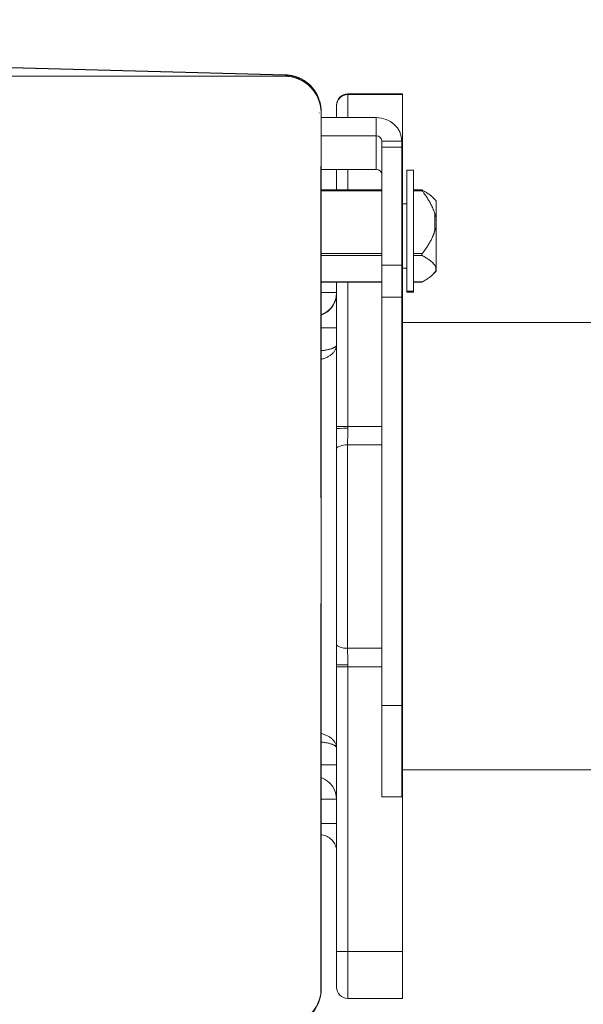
# Model space of a CAD drawing. Extents: x 0 to 796, y 0 to 496.
# Tile 116 of 242: x 99 to 102, y 410 to 415. Entities that reach past the tile are written whole.
import ezdxf

# ---------------------------------------------------------------- set-up
doc = ezdxf.new("R2010")
doc.units = 0
doc.header["$LTSCALE"] = 12
doc.header["$MEASUREMENT"] = 0
doc.header["$PDMODE"] = 1
doc.layers.get('0').update_dxf_attribs({"linetype": 'CONTINUOUS'})
doc.layers.get('Defpoints').update_dxf_attribs({"linetype": 'CONTINUOUS'})
doc.layers.add('D', color=2, linetype='CONTINUOUS')
doc.layers.add('X', color=1, linetype='CONTINUOUS')
doc.styles.get("Standard").update_dxf_attribs({"font": 'SIMPLEX.SHX', "width": 0.875})
doc.dimstyles.get("Standard").update_dxf_attribs({"dimscale": 28, "dimtxt": 0.125, "dimasz": 0.125, "dimexe": 0.04375, "dimexo": 0.0625, "dimgap": 0.04375, "dimtad": 0, "dimtih": 1, "dimtoh": 1, "dimdec": 4, "dimzin": 12, "dimdsep": 46, "dimlunit": 5, "dimtxsty": 'Standard', "dimcen": 0, "dimclrd": 256, "dimclre": 256, "dimclrt": 256, "dimadec": 1, "dimazin": 3, "dimtfac": 0.875, "dimtdec": 4, "dimtofl": 0, "dimtmove": 0, "dimatfit": 2, "dimfxl": 1, "dimtolj": 1, "dimtzin": 12, "dimlwd": 13, "dimlwe": 13, "dimarcsym": 0})

# ---------------------------------------------------------------- blocks, each defined once
blk = doc.blocks.new('*D112')
at = {"layer": 'D', "lineweight": 13, "transparency": 16777216}
for p, q in [((170.0247, 416.5959), (170.0247, 343.4783)), ((55.5879, 410.7993), (55.5879, 343.4783)), ((59.0879, 344.7033), (104.2531, 344.7033)), ((166.5247, 344.7033), (121.3594, 344.7033))]:
    blk.add_line(p, q, dxfattribs=at)
at = {"layer": 'D', "transparency": 16777216}
for points in [[(59.0879, 345.2866), (59.0879, 344.1199), (55.5879, 344.7033)], [(166.5247, 345.2866), (166.5247, 344.1199), (170.0247, 344.7033)]]:
    blk.add_solid(points, dxfattribs=at)
at = {"layer": 'Defpoints', "color": 0, "transparency": 16777216}
for p in [(170.0247, 418.3459), (55.5879, 412.5493), (170.0247, 344.7033)]:
    blk.add_point(p, dxfattribs=at)
at = {"layer": 'D', "transparency": 16777216, "insert": (112.8063, 344.7033), "char_height": 3.5, "attachment_point": 5}
blk.add_mtext('\\A1;114{\\H0.875x;\\S1/2;}{}{\\C2;%%p1}', dxfattribs=at)
blk = doc.blocks.new('*D113')
at = {"layer": 'D', "lineweight": 13, "transparency": 16777216}
for p, q in [((87.5048, 421.9534), (87.5048, 356.4648)), ((164.5048, 421.9534), (164.5048, 356.4648)), ((91.0048, 357.6898), (122.3006, 357.6898)), ((161.0048, 357.6898), (129.709, 357.6898))]:
    blk.add_line(p, q, dxfattribs=at)
at = {"layer": 'D', "transparency": 16777216}
for points in [[(91.0048, 358.2731), (91.0048, 357.1065), (87.5048, 357.6898)], [(161.0048, 358.2731), (161.0048, 357.1065), (164.5048, 357.6898)]]:
    blk.add_solid(points, dxfattribs=at)
at = {"layer": 'Defpoints', "color": 0, "transparency": 16777216}
for p in [(87.5048, 423.7034), (164.5048, 423.7034), (87.5048, 357.6898)]:
    blk.add_point(p, dxfattribs=at)
at = {"layer": 'D', "transparency": 16777216, "insert": (126.0048, 357.6898), "char_height": 3.5, "attachment_point": 5}
blk.add_mtext('\\A1;77', dxfattribs=at)
blk = doc.blocks.new('GASTRAIN TOP')
at = {"layer": 'X', "lineweight": 0}
for p, q in [((-56.9766, 372.603), (-55.29, 372.5588)), ((-56.9009, 372.6032), (-55.29, 372.5609)), ((-55.29, 372.5609), (-56.9007, 372.6032)), ((-55.29, 372.5609), (-55.29, 372.5588)), ((-58.6583, 372.554), (-55.2949, 372.554)), ((-58.6583, 372.5539), (-55.2949, 372.5539)), ((-58.3995, 372.5536), (-55.5538, 372.5536)), ((-55.5538, 372.5536), (-55.2949, 372.5536)), ((-55.2949, 372.5539), (-55.2949, 372.554)), ((-54.9737, 372.4609), (-54.9737, 372.4649)), ((-54.6985, 372.4649), (-54.9737, 372.4649)), ((-54.9737, 372.4649), (-54.6985, 372.4649)), ((-54.6985, 372.4649), (-54.6985, 372.4609)), ((-54.9737, 372.4609), (-54.9737, 372.3447)), ((-54.6985, 372.4609), (-54.9737, 372.4609)), ((-54.6985, 372.2231), (-54.6985, 372.4609)), ((-55.1179, 372.3666), (-55.1179, 372.3667)), ((-55.108, 372.3741), (-55.108, 372.3725)), ((-55.108, 372.3725), (-55.108, 372.372)), ((-55.108, 372.3672), (-55.108, 372.3671)), ((-55.108, 372.3671), (-55.108, 372.3668)), ((-55.108, 372.1082), (-55.108, 372.3668)), ((-55.0307, 372.404), (-55.0307, 372.408)), ((-55.0307, 372.404), (-55.0307, 372.3447)), ((-54.8305, 372.3447), (-55.108, 372.3447)), ((-54.8305, 372.3447), (-54.8305, 372.2528)), ((-54.8305, 372.2528), (-55.108, 372.2528)), ((-54.8305, 372.0839), (-54.8305, 372.2528)), ((-54.8021, 372.2265), (-54.7024, 372.2265)), ((-54.8021, 372.1955), (-54.8021, 372.2265)), ((-54.7024, 372.2265), (-54.7024, 372.1955)), ((-54.6985, 372.2231), (-54.7024, 372.2231)), ((-54.6985, 372.2231), (-54.6985, 371.9109)), ((-54.8021, 372.1955), (-54.7024, 372.1955)), ((-54.8021, 371.6004), (-54.8021, 372.1955)), ((-54.7024, 372.1955), (-54.7024, 371.6004)), ((-55.1105, 372.1), (-55.1105, 370.4282)), ((-55.108, 372.1082), (-55.108, 370.4627)), ((-55.108, 372.0839), (-54.8305, 372.0839)), ((-55.0307, 371.9802), (-55.0307, 372.0839)), ((-54.9737, 371.9802), (-54.9737, 372.0839)), ((-54.676, 371.4696), (-54.676, 372.0804)), ((-54.6428, 372.0804), (-54.676, 372.0804)), ((-54.6428, 372.0804), (-54.6428, 371.4696)), ((-54.8021, 371.9802), (-55.108, 371.9802)), ((-54.8021, 371.9756), (-55.108, 371.9756)), ((-54.6988, 371.9802), (-54.7024, 371.9802)), ((-54.6988, 371.9756), (-54.7024, 371.9756)), ((-54.6988, 371.9802), (-54.6988, 371.9756)), ((-54.6988, 371.9756), (-54.6988, 371.6592)), ((-54.6008, 371.9802), (-54.6428, 371.9802)), ((-54.5992, 371.9756), (-54.6428, 371.9756)), ((-54.5288, 371.9257), (-54.5454, 371.9423)), ((-54.5288, 371.9257), (-54.5288, 371.857)), ((-54.6988, 371.9109), (-54.676, 371.9109)), ((-54.5364, 371.7739), (-54.5364, 371.8608)), ((-54.5288, 371.857), (-54.5288, 371.7719)), ((-54.5288, 371.7719), (-54.5288, 371.5706)), ((-54.8021, 371.6592), (-55.108, 371.6592)), ((-54.8021, 371.6494), (-55.108, 371.6494)), ((-54.6988, 371.6592), (-54.7024, 371.6592)), ((-54.6988, 371.6494), (-54.7024, 371.6494)), ((-54.6988, 371.6592), (-54.6988, 371.6494)), ((-54.6988, 371.5167), (-54.6988, 371.6494)), ((-54.5992, 371.6592), (-54.6428, 371.6592)), ((-54.5992, 371.6494), (-54.6428, 371.6494)), ((-54.8021, 371.6004), (-54.8021, 371.439)), ((-54.8021, 371.6004), (-54.7024, 371.6004)), ((-54.7024, 371.439), (-54.7024, 371.6004)), ((-54.6988, 371.5854), (-54.676, 371.5854)), ((-54.6985, 371.5854), (-54.6985, 370.7878)), ((-54.5288, 371.5706), (-54.5454, 371.554)), ((-55.108, 371.5167), (-54.8021, 371.5167)), ((-54.8021, 371.5161), (-55.108, 371.5161)), ((-55.0307, 370.7879), (-55.0307, 371.5161)), ((-54.9737, 370.7878), (-54.9737, 371.5161)), ((-54.7024, 371.5167), (-54.6988, 371.5167)), ((-54.6988, 371.5161), (-54.7024, 371.5161)), ((-54.6988, 371.5167), (-54.6988, 371.5161)), ((-54.676, 371.465), (-54.676, 371.4696)), ((-54.676, 371.4696), (-54.6428, 371.4696)), ((-54.6428, 371.5167), (-54.5992, 371.5167)), ((-54.6008, 371.5161), (-54.6428, 371.5161)), ((-54.6428, 371.4696), (-54.6428, 371.465)), ((-54.8021, 369.3819), (-54.8021, 371.439)), ((-54.8021, 371.439), (-54.7024, 371.439)), ((-54.7024, 371.439), (-54.7024, 369.3819)), ((-54.6428, 371.465), (-54.676, 371.465)), ((-50.1004, 371.312), (-54.6985, 371.312)), ((-55.0307, 370.7771), (-55.0307, 370.7879)), ((-54.9737, 370.779), (-54.9737, 370.7878)), ((-54.8021, 370.7878), (-54.9737, 370.7878)), ((-54.6985, 370.7878), (-54.7024, 370.7878)), ((-54.6985, 370.7878), (-54.6985, 370.6949)), ((-55.0318, 370.6757), (-55.0318, 369.689)), ((-54.9753, 370.6949), (-54.9753, 369.6697)), ((-54.8021, 370.6949), (-54.9753, 370.6949)), ((-54.6985, 370.6949), (-54.7024, 370.6949)), ((-54.6985, 369.6697), (-54.6985, 370.6949)), ((-55.1085, 370.4244), (-55.1105, 370.4282)), ((-55.108, 370.3831), (-55.108, 369.9407)), ((-55.108, 369.9407), (-55.108, 367.957)), ((-55.1105, 369.8951), (-55.1085, 369.8993)), ((-55.1105, 369.8951), (-55.1105, 367.9266)), ((-54.8021, 369.6697), (-54.9753, 369.6697)), ((-54.6985, 369.6697), (-54.7024, 369.6697)), ((-54.6985, 369.6697), (-54.6985, 369.5768)), ((-55.0307, 369.5769), (-55.0307, 369.5878)), ((-54.9737, 369.5768), (-54.9737, 369.5856)), ((-55.0307, 368.1416), (-55.0307, 369.5769)), ((-54.8021, 369.5768), (-54.9737, 369.5768)), ((-54.9737, 368.1415), (-54.9737, 369.5768)), ((-54.6985, 369.5768), (-54.7024, 369.5768)), ((-54.6985, 369.5768), (-54.6985, 368.1415)), ((-54.8021, 368.9212), (-54.8021, 369.3819)), ((-54.8021, 369.3819), (-54.7024, 369.3819)), ((-54.7024, 369.3819), (-54.7024, 368.9212)), ((-50.1004, 369.0576), (-54.6985, 369.0576)), ((-54.7024, 368.9212), (-54.8021, 368.9212)), ((-55.0307, 368.1416), (-55.0307, 367.9616)), ((-54.6985, 368.1415), (-54.9737, 368.1415)), ((-54.9737, 368.1415), (-54.9737, 367.9047)), ((-54.6985, 367.9047), (-54.6985, 368.1415)), ((-54.9737, 367.9047), (-54.6985, 367.9047))]:
    blk.add_line(p, q, dxfattribs=at)
for centre, radius, start, end in [((-55.1493, 368.9069), 0.1187, 0, 69.633), ((-54.9737, 367.9616), 0.057, 180, 270)]:
    blk.add_arc(centre, radius, start, end, dxfattribs=at)
for centre, major_axis, ratio, start_param, end_param in [((-55.2949, 372.3672), (0.1869, 0), 0.999998, 0.025832, 1.570796), ((-54.8305, 372.2265), (0.0285, 0), 0.922164, 0, 1.570796), ((-55.1493, 371.4602), (0.1187, 0), 0.999998, -1.215326, 0), ((-54.9737, 370.7879), (-0.057, 0), 0.002092, 0, 1.570796), ((-54.9753, 369.6921), (-0.057, 0), 0.393266, 0.13555, 1.570796), ((-54.9737, 369.5878), (-0.057, 0), 0.039032, 0.000001, 1.570796), ((-54.9737, 369.5769), (-0.057, 0), 0.002092, 0, 1.570796), ((-54.9737, 368.1416), (-0.057, 0), 0.002092, 0, 1.570796)]:
    blk.add_ellipse(centre, major_axis=major_axis, ratio=ratio, start_param=start_param, end_param=end_param, dxfattribs=at)
at = {"layer": 'X', "lineweight": 0, "extrusion": (-2.34588e-16, 4.4589e-30, -1)}
blk.add_ellipse((-55.2949, 372.3671), major_axis=(0.1869, 0), ratio=0.999998, start_param=-1.570796, end_param=0, dxfattribs=at)
at = {"layer": 'X', "lineweight": 0, "extrusion": (-2.34588e-16, 3.64406e-27, -1)}
blk.add_ellipse((-55.2949, 372.3668), major_axis=(0.1869, 0), ratio=0.999998, start_param=-1.570796, end_param=0, dxfattribs=at)
at = {"layer": 'X', "lineweight": 0, "extrusion": (-2.34587e-16, 4.82616e-20, -1)}
blk.add_ellipse((-55.2949, 372.372), major_axis=(0.1869, 0), ratio=0.999998, start_param=-1.544616, end_param=0.000009, dxfattribs=at)
at = {"layer": 'X', "lineweight": 0, "extrusion": (-2.34588e-16, -2.01225e-29, -1)}
blk.add_ellipse((-54.9737, 372.408), major_axis=(-0.057, 0), ratio=0.999998, start_param=0, end_param=1.570796, dxfattribs=at)
at = {"layer": 'X', "lineweight": 0, "extrusion": (-2.34588e-16, -2.19555e-29, -1)}
blk.add_ellipse((-54.9737, 372.404), major_axis=(-0.057, 0), ratio=0.999998, start_param=0, end_param=1.570796, dxfattribs=at)
at = {"layer": 'X', "lineweight": 0, "extrusion": (-2.34588e-16, 3.26379e-20, -1)}
blk.add_ellipse((-55.2949, 372.3667), major_axis=(0.177, 0), ratio=0.999998, start_param=-0.010304, end_param=0, dxfattribs=at)
at = {"layer": 'X', "lineweight": 0, "extrusion": (-2.34588e-16, 2.81041e-31, -1)}
for centre, major_axis in [((-54.8305, 372.2265), (0.1281, 0)), ((-54.8305, 372.0576), (0.0285, 0))]:
    blk.add_ellipse(centre, major_axis=major_axis, ratio=0.922164, start_param=-1.570796, end_param=0, dxfattribs=at)
at = {"layer": 'X', "lineweight": 0, "extrusion": (-2.60006e-16, -1.34973e-14, -1)}
for centre in [(-55.1493, 371.2843), (-55.1493, 369.0821)]:
    blk.add_ellipse(centre, major_axis=(0.1187, 0), ratio=0.002092, start_param=-1.215326, end_param=0, dxfattribs=at)
at = {"layer": 'X', "lineweight": 0, "extrusion": (-2.34588e-16, 6.1833e-22, -1)}
blk.add_ellipse((-54.9737, 370.7771), major_axis=(-0.057, 0), ratio=0.03485, start_param=0, end_param=1.570796, dxfattribs=at)
at = {"layer": 'X', "lineweight": 0, "extrusion": (-2.26346e-16, 7.92647e-17, -1)}
blk.add_ellipse((-54.9753, 370.6727), major_axis=(-0.057, 0), ratio=0.389417, start_param=0.135536, end_param=1.570724, dxfattribs=at)
at = {"layer": 'X', "lineweight": 0, "extrusion": (-2.4258e-16, 1.10055e-14, -1)}
blk.add_ellipse((-55.1161, 368.7871), major_axis=(0.0854, 0), ratio=0.002092, start_param=-1.476167, end_param=0, dxfattribs=at)
at = {"layer": 'X', "lineweight": 0, "extrusion": (-2.34623e-16, 1.21488e-19, -1)}
blk.add_ellipse((-55.1161, 368.6442), major_axis=(0.0854, 0), ratio=0.999998, start_param=-0.163853, end_param=0.000039, dxfattribs=at)
at = {"layer": 'X', "lineweight": 0, "extrusion": (-2.34588e-16, -4.21552e-26, -1)}
blk.add_ellipse((-55.2949, 367.957), major_axis=(0.1869, 0), ratio=0.999998, start_param=0, end_param=1.570796, dxfattribs=at)
at = {"layer": 'X', "lineweight": 0, "extrusion": (-2.34588e-16, -2.05183e-21, -1)}
blk.add_ellipse((-55.2949, 367.9526), major_axis=(0.1869, 0), ratio=0.999998, start_param=-0.000009, end_param=1.544616, dxfattribs=at)
at = {"layer": 'X', "lineweight": 0}
for points in [[(-55.108, 372.3741), (-55.108, 372.3902), (-55.1122, 372.4222), (-55.1304, 372.467), (-55.1594, 372.5058), (-55.1973, 372.5359), (-55.2418, 372.5555), (-55.2739, 372.5605), (-55.29, 372.5609)], [(-55.1179, 372.3685), (-55.1179, 372.3679), (-55.1179, 372.3673), (-55.1179, 372.3667)], [(-55.108, 372.3672), (-55.108, 372.368), (-55.108, 372.3696), (-55.1081, 372.3712), (-55.1081, 372.372)], [(-55.1081, 372.3717), (-55.1081, 372.3718), (-55.1081, 372.3719), (-55.1081, 372.372)], [(-55.1081, 372.372), (-55.1081, 372.3719), (-55.1081, 372.3718), (-55.1081, 372.3717)], [(-55.108, 372.3741), (-55.108, 372.3741), (-55.108, 372.3741), (-55.108, 372.3741)], [(-55.0307, 368.9094), (-55.0307, 368.9092), (-55.0307, 368.9091), (-55.0307, 368.909)]]:
    blk.add_open_spline(points, degree=3, dxfattribs=at)
for points, knots in [([(-55.254, 372.5565), (-55.2469, 372.5549), (-55.2399, 372.5529), (-55.2147, 372.544), (-55.1974, 372.5347), (-55.1665, 372.5113), (-55.1529, 372.4971), (-55.1343, 372.4706), (-55.128, 372.4592), (-55.1229, 372.4472)], [3.362082, 3.362082, 3.362082, 3.362082, 3.4790834, 3.4790834, 3.7906623, 3.7906623, 4.1022411, 4.1022411, 4.3104217, 4.3104217, 4.3104217, 4.3104217]), ([(-54.5992, 371.9756), (-54.5998, 371.9763), (-54.6003, 371.9771), (-54.6009, 371.9782), (-54.6011, 371.9786), (-54.6013, 371.9791), (-54.6013, 371.9794), (-54.6013, 371.9798), (-54.6013, 371.9799), (-54.6011, 371.9801), (-54.6009, 371.9802), (-54.6003, 371.9801), (-54.5998, 371.9799), (-54.5992, 371.9796)], [0.01983742, 0.01983742, 0.01983742, 0.01983742, 0.02748853, 0.02748853, 0.03149178, 0.03149178, 0.03549504, 0.03549504, 0.0394983, 0.0394983, 0.04350155, 0.04350155, 0.05115267, 0.05115267, 0.05115267, 0.05115267]), ([(-54.5288, 371.857), (-54.5288, 371.8549), (-54.5289, 371.8529), (-54.5293, 371.8496), (-54.5295, 371.8478), (-54.5303, 371.8466), (-54.5304, 371.8465), (-54.5306, 371.8464), (-54.5307, 371.8464), (-54.5309, 371.8464), (-54.531, 371.8464), (-54.5312, 371.8465), (-54.5312, 371.8466), (-54.5314, 371.8467), (-54.5315, 371.8468), (-54.5317, 371.8471), (-54.5318, 371.8473), (-54.5322, 371.848), (-54.5325, 371.8485), (-54.5342, 371.8527), (-54.5354, 371.8571), (-54.5364, 371.8608)], [-0.20092128, -0.20092128, -0.20092128, -0.20092128, -0.18237182, -0.18237182, -0.16750246, -0.16750246, -0.16541708, -0.16541708, -0.16437439, -0.16437439, -0.1633317, -0.1633317, -0.16233451, -0.16233451, -0.16133731, -0.16133731, -0.15934293, -0.15934293, -0.15535415, -0.15535415, -0.12415968, -0.12415968, -0.12415968, -0.12415968]), ([(-54.5364, 371.7739), (-54.5354, 371.7777), (-54.5342, 371.782), (-54.5325, 371.7854), (-54.5322, 371.7858), (-54.5318, 371.7863), (-54.5317, 371.7864), (-54.5315, 371.7866), (-54.5314, 371.7866), (-54.5312, 371.7866), (-54.5312, 371.7866), (-54.531, 371.7866), (-54.5309, 371.7865), (-54.5307, 371.7864), (-54.5306, 371.7863), (-54.5304, 371.786), (-54.5303, 371.7857), (-54.5295, 371.7837), (-54.5293, 371.7814), (-54.5289, 371.777), (-54.5288, 371.7745), (-54.5288, 371.7719)], [-0.19889884, -0.19889884, -0.19889884, -0.19889884, -0.16770436, -0.16770436, -0.16371559, -0.16371559, -0.16172121, -0.16172121, -0.16072401, -0.16072401, -0.15972682, -0.15972682, -0.15868413, -0.15868413, -0.15764144, -0.15764144, -0.15555606, -0.15555606, -0.1406867, -0.1406867, -0.12213724, -0.12213724, -0.12213724, -0.12213724]), ([(-54.5992, 371.6494), (-54.5998, 371.6497), (-54.6003, 371.6502), (-54.6009, 371.6513), (-54.6011, 371.6517), (-54.6013, 371.6525), (-54.6013, 371.653), (-54.6013, 371.654), (-54.6013, 371.6545), (-54.6011, 371.6555), (-54.6009, 371.656), (-54.6003, 371.6575), (-54.5998, 371.6584), (-54.5992, 371.6592)], [0.01983742, 0.01983742, 0.01983742, 0.01983742, 0.02748853, 0.02748853, 0.03149178, 0.03149178, 0.03549504, 0.03549504, 0.0394983, 0.0394983, 0.04350155, 0.04350155, 0.05115267, 0.05115267, 0.05115267, 0.05115267]), ([(-54.6008, 371.5161), (-54.6008, 371.5161), (-54.6007, 371.5161), (-54.6003, 371.5162), (-54.5998, 371.5164), (-54.5992, 371.5167)], [0.042892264, 0.042892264, 0.042892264, 0.042892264, 0.043501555, 0.043501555, 0.051152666, 0.051152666, 0.051152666, 0.051152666]), ([(-55.0307, 371.4624), (-55.0307, 371.4624), (-55.0309, 371.4624), (-55.032, 371.4625), (-55.0338, 371.4625), (-55.0363, 371.4625), (-55.0395, 371.4625), (-55.0434, 371.4626), (-55.0478, 371.4626), (-55.0529, 371.4626), (-55.0585, 371.4627), (-55.0646, 371.4627), (-55.0711, 371.4627), (-55.078, 371.4628), (-55.0852, 371.4628), (-55.0927, 371.4628), (-55.1003, 371.4628), (-55.1055, 371.4629), (-55.108, 371.4629)], [0, 0, 0, 0, 0.0588235, 0.1176471, 0.1764706, 0.2352941, 0.2941176, 0.3529412, 0.4117647, 0.4705882, 0.5294118, 0.5882353, 0.6470588, 0.7058824, 0.7647059, 0.8235294, 0.8823529, 0.9397641, 0.9397641, 0.9397641, 0.9397641]), ([(-55.0307, 371.4624), (-55.0307, 371.4615), (-55.0307, 371.4598), (-55.0308, 371.4571), (-55.0309, 371.4545), (-55.0311, 371.4519), (-55.0314, 371.4492), (-55.0317, 371.4466), (-55.0321, 371.444), (-55.0326, 371.4414), (-55.0331, 371.4388), (-55.0336, 371.4362), (-55.0342, 371.4336), (-55.0349, 371.431), (-55.0356, 371.4285), (-55.0364, 371.4259), (-55.0373, 371.4234), (-55.0382, 371.4209), (-55.0391, 371.4184), (-55.0401, 371.416), (-55.0412, 371.4135), (-55.0423, 371.4111), (-55.0435, 371.4087), (-55.0447, 371.4063), (-55.046, 371.404), (-55.0474, 371.4017), (-55.0488, 371.3994), (-55.0502, 371.3971), (-55.0517, 371.3949), (-55.0533, 371.3927), (-55.0549, 371.3905), (-55.0565, 371.3884), (-55.0582, 371.3863), (-55.06, 371.3843), (-55.0618, 371.3823), (-55.0636, 371.3803), (-55.0655, 371.3784), (-55.0675, 371.3765), (-55.0695, 371.3746), (-55.0715, 371.3728), (-55.0736, 371.3711), (-55.0757, 371.3693), (-55.0778, 371.3677), (-55.08, 371.3661), (-55.0822, 371.3645), (-55.0845, 371.363), (-55.0868, 371.3615), (-55.0891, 371.3601), (-55.0915, 371.3587), (-55.0939, 371.3574), (-55.0964, 371.3562), (-55.0988, 371.355), (-55.1013, 371.3538), (-55.1038, 371.3527), (-55.1061, 371.3518), (-55.1075, 371.3513), (-55.108, 371.3511)], [0, 0, 0, 0, 0.0144928, 0.0289855, 0.0434783, 0.057971, 0.0724638, 0.0869565, 0.1014493, 0.115942, 0.1304348, 0.1449275, 0.1594203, 0.173913, 0.1884058, 0.2028986, 0.2173913, 0.2318841, 0.2463768, 0.2608696, 0.2753623, 0.2898551, 0.3043478, 0.3188406, 0.3333333, 0.3478261, 0.3623188, 0.3768116, 0.3913043, 0.4057971, 0.4202899, 0.4347826, 0.4492754, 0.4637681, 0.4782609, 0.4927536, 0.5072464, 0.5217391, 0.5362319, 0.5507246, 0.5652174, 0.5797101, 0.5942029, 0.6086957, 0.6231884, 0.6376812, 0.6521739, 0.6666667, 0.6811594, 0.6956522, 0.7101449, 0.7246377, 0.7391304, 0.7536232, 0.7681159, 0.7773883, 0.7773883, 0.7773883, 0.7773883]), ([(-55.0307, 371.1988), (-55.0307, 371.1967), (-55.031, 371.1924), (-55.0322, 371.1861), (-55.0343, 371.1798), (-55.0372, 371.1737), (-55.0409, 371.1677), (-55.0453, 371.1619), (-55.0504, 371.1564), (-55.0562, 371.1512), (-55.0627, 371.1464), (-55.0697, 371.1419), (-55.0772, 371.1378), (-55.0852, 371.1341), (-55.0936, 371.1309), (-55.1013, 371.1285), (-55.1061, 371.1272), (-55.108, 371.1267)], [0, 0, 0, 0, 0.0526316, 0.1052632, 0.1578947, 0.2105263, 0.2631579, 0.3157895, 0.3684211, 0.4210526, 0.4736842, 0.5263158, 0.5789474, 0.6315789, 0.6842105, 0.7368421, 0.7697732, 0.7697732, 0.7697732, 0.7697732]), ([(-55.108, 371.17), (-55.1062, 371.1701), (-55.1013, 371.1707), (-55.0937, 371.1716), (-55.0853, 371.1729), (-55.0773, 371.1744), (-55.0698, 371.176), (-55.0627, 371.1778), (-55.0563, 371.1798), (-55.0505, 371.1818), (-55.0453, 371.184), (-55.0409, 371.1863), (-55.0372, 371.1887), (-55.0343, 371.1912), (-55.0322, 371.1937), (-55.031, 371.1962), (-55.0307, 371.1979), (-55.0307, 371.1988)], [0.2307522, 0.2307522, 0.2307522, 0.2307522, 0.2631579, 0.3157895, 0.3684211, 0.4210526, 0.4736842, 0.5263158, 0.5789474, 0.6315789, 0.6842105, 0.7368421, 0.7894737, 0.8421053, 0.8947368, 0.9473684, 1, 1, 1, 1]), ([(-55.0318, 370.6757), (-55.0318, 370.6826), (-55.0317, 370.6964), (-55.0314, 370.717), (-55.0311, 370.7374), (-55.0308, 370.7575), (-55.0307, 370.7706), (-55.0307, 370.7771)], [0.0000414, 0.0000414, 0.0000414, 0.0000414, 0.2, 0.4, 0.6, 0.8, 1, 1, 1, 1]), ([(-54.9753, 370.6949), (-54.9753, 370.6992), (-54.9753, 370.7037), (-54.9752, 370.7127), (-54.9751, 370.7173), (-54.975, 370.7226), (-54.975, 370.7231), (-54.9749, 370.7278), (-54.9747, 370.732), (-54.9745, 370.741), (-54.9743, 370.7458), (-54.9741, 370.7554), (-54.974, 370.7602), (-54.9739, 370.765), (-54.9739, 370.7652), (-54.9738, 370.7699), (-54.9737, 370.7745), (-54.9737, 370.779)], [0.0000108, 0.0000108, 0.0000108, 0.0000108, 0.1666667, 0.1666667, 0.3333333, 0.3333333, 0.3534633, 0.3534633, 0.5, 0.5, 0.6666667, 0.6666667, 0.8333333, 0.8333333, 0.8378655, 0.8378655, 1, 1, 1, 1]), ([(-55.1085, 370.4244), (-55.1085, 370.4253), (-55.1085, 370.4253), (-55.1084, 370.4301), (-55.1083, 370.4354), (-55.1082, 370.4445), (-55.1081, 370.4483), (-55.1081, 370.4557), (-55.1081, 370.4592), (-55.1081, 370.4627)], [-0.00843741, -0.00843741, -0.00843741, -0.00843741, 0, 0, 0.03661695, 0.03661695, 0.06119808, 0.06119808, 0.08206168, 0.08206168, 0.08206168, 0.08206168]), ([(-55.108, 370.3831), (-55.108, 370.3881), (-55.108, 370.3928), (-55.1079, 370.4022), (-55.1079, 370.4073), (-55.1078, 370.4145), (-55.1077, 370.4171), (-55.1077, 370.4204), (-55.1077, 370.4214), (-55.1077, 370.4231), (-55.1077, 370.4237), (-55.1077, 370.425), (-55.1077, 370.4257), (-55.1077, 370.4276), (-55.1077, 370.4289), (-55.1078, 370.4339), (-55.1078, 370.4381), (-55.1079, 370.4463), (-55.108, 370.4498), (-55.108, 370.4565), (-55.108, 370.4596), (-55.108, 370.4627)], [0, 0, 0, 0, 0.0385332, 0.0385332, 0.096569, 0.096569, 0.1371998, 0.1371998, 0.1543032, 0.1543032, 0.1644236, 0.1644236, 0.1751815, 0.1751815, 0.1960355, 0.1960355, 0.2492469, 0.2492469, 0.2884602, 0.2884602, 0.3208388, 0.3208388, 0.3208388, 0.3208388]), ([(-55.1085, 369.8993), (-55.1085, 369.8994), (-55.1085, 369.8996), (-55.1085, 369.9027), (-55.1084, 369.9056), (-55.1083, 369.9095), (-55.1083, 369.9106), (-55.1083, 369.9135), (-55.1082, 369.9153), (-55.1082, 369.9199), (-55.1081, 369.9227), (-55.1081, 369.9257), (-55.1081, 369.926), (-55.1081, 369.9287), (-55.1081, 369.9311), (-55.108, 369.9359), (-55.108, 369.9384), (-55.108, 369.9407)], [0, 0, 0, 0, 0.0087783, 0.0087783, 0.2, 0.2, 0.2736537, 0.2736537, 0.4, 0.4, 0.6, 0.6, 0.6221729, 0.6221729, 0.8, 0.8, 1, 1, 1, 1]), ([(-55.0307, 369.5878), (-55.0307, 369.5943), (-55.0308, 369.6074), (-55.0311, 369.6275), (-55.0314, 369.6479), (-55.0317, 369.6684), (-55.0318, 369.6821), (-55.0318, 369.689)], [0, 0, 0, 0, 0.2, 0.4, 0.6, 0.8, 0.999937, 0.999937, 0.999937, 0.999937]), ([(-54.9737, 369.5856), (-54.9737, 369.5903), (-54.9738, 369.595), (-54.9739, 369.6014), (-54.9739, 369.6031), (-54.974, 369.6079), (-54.9741, 369.611), (-54.9743, 369.6189), (-54.9745, 369.6237), (-54.9748, 369.6332), (-54.9749, 369.6379), (-54.975, 369.6438), (-54.9751, 369.6449), (-54.9752, 369.6496), (-54.9752, 369.653), (-54.9753, 369.6609), (-54.9753, 369.6653), (-54.9753, 369.6697)], [0, 0, 0, 0, 0.1666667, 0.1666667, 0.2264126, 0.2264126, 0.3333333, 0.3333333, 0.5, 0.5, 0.6666667, 0.6666667, 0.708188, 0.708188, 0.8333333, 0.8333333, 0.9999914, 0.9999914, 0.9999914, 0.9999914]), ([(-55.108, 369.24), (-55.1061, 369.2396), (-55.1013, 369.2383), (-55.0936, 369.2358), (-55.0852, 369.2326), (-55.0772, 369.2289), (-55.0697, 369.2248), (-55.0627, 369.2203), (-55.0562, 369.2154), (-55.0504, 369.2101), (-55.0453, 369.2046), (-55.0409, 369.1988), (-55.0372, 369.1928), (-55.0343, 369.1867), (-55.0322, 369.1804), (-55.031, 369.174), (-55.0307, 369.1697), (-55.0307, 369.1676)], [0.2302246, 0.2302246, 0.2302246, 0.2302246, 0.2631579, 0.3157895, 0.3684211, 0.4210526, 0.4736842, 0.5263158, 0.5789474, 0.6315789, 0.6842105, 0.7368421, 0.7894737, 0.8421053, 0.8947368, 0.9473684, 1, 1, 1, 1]), ([(-55.0307, 369.1676), (-55.0307, 369.1684), (-55.031, 369.1702), (-55.0322, 369.1728), (-55.0343, 369.1753), (-55.0372, 369.1778), (-55.0409, 369.1802), (-55.0453, 369.1826), (-55.0505, 369.1848), (-55.0563, 369.1869), (-55.0627, 369.1889), (-55.0697, 369.1907), (-55.0773, 369.1924), (-55.0853, 369.1939), (-55.0937, 369.1952), (-55.1013, 369.1962), (-55.1062, 369.1967), (-55.108, 369.1969)], [0, 0, 0, 0, 0.0526316, 0.1052632, 0.1578947, 0.2105263, 0.2631579, 0.3157895, 0.3684211, 0.4210526, 0.4736842, 0.5263158, 0.5789474, 0.6315789, 0.6842105, 0.7368421, 0.7692851, 0.7692851, 0.7692851, 0.7692851]), ([(-55.108, 368.9091), (-55.1055, 368.9091), (-55.1003, 368.9091), (-55.0927, 368.9091), (-55.0852, 368.9091), (-55.078, 368.9091), (-55.0711, 368.9091), (-55.0646, 368.909), (-55.0585, 368.909), (-55.0529, 368.909), (-55.0478, 368.9089), (-55.0434, 368.9089), (-55.0395, 368.9089), (-55.0363, 368.9088), (-55.0338, 368.9088), (-55.032, 368.9088), (-55.031, 368.9086), (-55.0307, 368.9088), (-55.0307, 368.9089)], [0.0602622, 0.0602622, 0.0602622, 0.0602622, 0.1176471, 0.1764706, 0.2352941, 0.2941176, 0.3529412, 0.4117647, 0.4705882, 0.5294118, 0.5882353, 0.6470588, 0.7058824, 0.7647059, 0.8235294, 0.8823529, 0.9411765, 0.9897572, 0.9897572, 0.9897572, 0.9897572]), ([(-55.0318, 368.6581), (-55.0333, 368.6669), (-55.0362, 368.6756), (-55.0444, 368.6915), (-55.0499, 368.6989), (-55.0629, 368.7116), (-55.0705, 368.717), (-55.0868, 368.7249), (-55.0957, 368.7276), (-55.1058, 368.729), (-55.1069, 368.7291), (-55.108, 368.7292)], [0, 0, 0, 0, 0.0267695, 0.0267695, 0.0538267, 0.0538267, 0.081052, 0.081052, 0.1082715, 0.1082715, 0.1116491, 0.1116491, 0.1116491, 0.1116491])]:
    blk.add_open_spline(points, degree=3, knots=knots, dxfattribs=at)
for points, weights in [([(-54.5992, 371.9796), (-54.5618, 371.9586), (-54.5454, 371.9423)], [1.18958322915, 1.30388755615, 1.36113667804]), ([(-54.5364, 371.8608), (-54.5499, 371.9099), (-54.5992, 371.9756)], [1.39481895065, 1.34481521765, 1.18958322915]), ([(-54.5992, 371.6592), (-54.5499, 371.7249), (-54.5364, 371.7739)], [1.18958322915, 1.34481521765, 1.39481895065]), ([(-54.5992, 371.5167), (-54.4805, 371.5831), (-54.5992, 371.6494)], [1.18958322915, 1.64757752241, 1.18958322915])]:
    blk.add_rational_spline(points, weights, degree=2, dxfattribs=at)

msp = doc.modelspace()

# ---------------------------------------------------------------- linework, layer by layer
msp.add_arc((126.00479, 423.70338), 38.5, 197.916453, 72.429247)

# ---------------------------------------------------------------- block references
msp.add_blockref('GASTRAIN TOP', (155.6532, 41.97789))

# ---------------------------------------------------------------- dimensions: what is measured, and where the dimension line sits
at = {"layer": 'D'}
dim = msp.add_linear_dim(base=(87.50479, 357.68981), p1=(164.50479, 423.70338), p2=(87.50479, 423.70338), dimstyle='Standard', dxfattribs=at)
dim.commit()
dim.dimension.update_dxf_attribs({"geometry": '*D113', "text_midpoint": (126.00479, 357.68981)})
dim = msp.add_linear_dim(base=(170.02466, 344.70327), p1=(55.58785, 412.54935), p2=(170.02466, 418.34591), text='<>{}{\\C2;%%p1}', dimstyle='Standard', override={"dimdec": 1}, dxfattribs=at)
dim.commit()
dim.dimension.update_dxf_attribs({"geometry": '*D112', "text_midpoint": (112.80625, 344.70327)})

doc.saveas('drawing.dxf')
